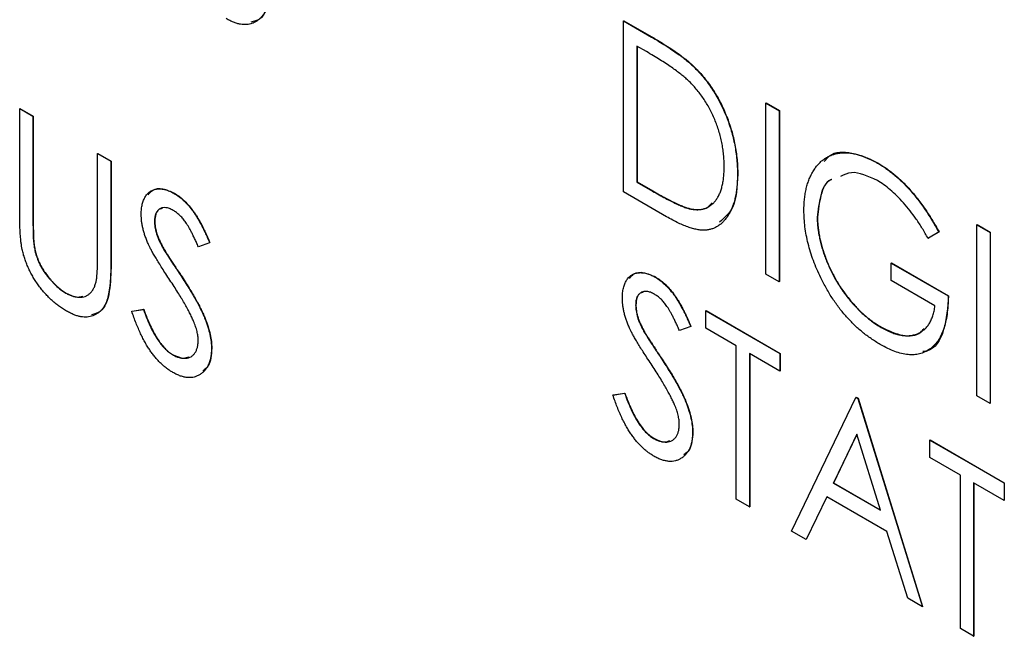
# Model space of a CAD drawing. Header units: millimetres. Extents: x 0 to 420, y 0 to 297.
# Tile 59 of 101: x 321.14 to 327.36, y 226.02 to 229.92. Entities that reach past the tile are written whole.
import ezdxf

# ---------------------------------------------------------------- set-up
doc = ezdxf.new("R2010")
doc.units = ezdxf.units.MM

msp = doc.modelspace()

# ---------------------------------------------------------------- linework, layer by layer
at = {"color": 7, "linetype": 'Continuous', "lineweight": 25}
for p, q in [((324.9573, 229.91), (324.959, 229.9111)), ((324.9573, 228.8298), (324.9573, 229.91)), ((324.9573, 229.91), (325.1343, 229.8078)), ((324.959, 229.9111), (325.1361, 229.8088)), ((325.1343, 229.8078), (325.1361, 229.8088)), ((325.1017, 229.7159), (325.0412, 229.7508)), ((325.0412, 229.7508), (325.0412, 228.8922)), ((325.043, 229.7498), (325.043, 228.8932)), ((325.4126, 229.6082), (325.4144, 229.6092)), ((321.1437, 229.3558), (321.1454, 229.3568)), ((321.1437, 229.3558), (321.2276, 229.3073)), ((321.1437, 228.7033), (321.1437, 229.3558)), ((321.1454, 229.3568), (321.2294, 229.3083)), ((325.8567, 229.3908), (325.8585, 229.3918)), ((325.8567, 229.3908), (325.9407, 229.3423)), ((325.8567, 228.3106), (325.8567, 229.3908)), ((325.8585, 229.3918), (325.9424, 229.3434)), ((325.9407, 229.3423), (325.9424, 229.3434)), ((325.9407, 229.3423), (325.9407, 228.2621)), ((325.9424, 229.3434), (325.9424, 228.2631)), ((321.2276, 229.3073), (321.2294, 229.3083)), ((321.2276, 229.3073), (321.2276, 228.6601)), ((321.2294, 229.3083), (321.2294, 228.6611)), ((321.6354, 229.0719), (321.6372, 229.0729)), ((321.6354, 228.4247), (321.6354, 229.0719)), ((321.6354, 229.0719), (321.7193, 229.0234)), ((321.6372, 229.0729), (321.7211, 229.0245)), ((321.7193, 229.0234), (321.7211, 229.0245)), ((321.7211, 229.0245), (321.7211, 228.372)), ((321.7193, 229.0234), (321.7193, 228.371)), ((326.5606, 229.0122), (326.5623, 229.0132)), ((325.6768, 228.9409), (325.6786, 228.9419)), ((325.0412, 228.8922), (325.043, 228.8932)), ((325.0412, 228.8922), (325.14, 228.8352)), ((325.043, 228.8932), (325.1417, 228.8362)), ((322.1187, 228.8206), (322.1204, 228.8216)), ((325.229, 228.673), (324.9573, 228.8298)), ((325.14, 228.8352), (325.1417, 228.8362)), ((325.386, 228.7206), (325.3878, 228.7216)), ((321.2276, 228.6601), (321.2294, 228.6611)), ((326.1805, 228.6685), (326.1823, 228.6695)), ((321.9952, 228.6444), (321.9969, 228.6454)), ((327.1879, 228.6223), (327.1897, 228.6233)), ((327.1879, 228.6223), (327.2719, 228.5738)), ((327.1879, 227.5421), (327.1879, 228.6223)), ((327.1897, 228.6233), (327.2737, 228.5749)), ((326.9481, 228.5764), (326.8806, 228.5366)), ((326.8806, 228.5366), (326.8824, 228.5376)), ((326.9498, 228.5774), (326.8824, 228.5376)), ((326.9481, 228.5764), (326.9498, 228.5774)), ((327.2719, 228.5738), (327.2737, 228.5749)), ((327.2719, 228.5738), (327.2719, 227.4936)), ((327.2737, 228.5749), (327.2737, 227.4947)), ((321.2312, 228.5143), (321.233, 228.5154)), ((322.0495, 228.4734), (322.0513, 228.4744)), ((322.343, 228.5083), (322.2719, 228.4828)), ((322.343, 228.5083), (322.3447, 228.5093)), ((321.7193, 228.371), (321.7211, 228.372)), ((326.6483, 228.3799), (326.65, 228.3809)), ((326.6483, 228.2691), (326.6483, 228.3799)), ((326.6483, 228.3799), (327.008, 228.1722)), ((326.65, 228.3809), (327.0098, 228.1732)), ((322.1604, 228.3018), (322.1622, 228.3028)), ((325.1572, 228.2913), (325.1589, 228.2923)), ((325.9407, 228.2621), (325.8567, 228.3106)), ((325.9407, 228.2621), (325.9424, 228.2631)), ((326.9241, 228.1099), (326.6483, 228.2691)), ((321.4356, 228.1901), (321.4374, 228.1911)), ((327.008, 228.1722), (327.0098, 228.1732)), ((325.0337, 228.1151), (325.0355, 228.1161)), ((321.8513, 228.0755), (321.9253, 228.0875)), ((321.8513, 228.0755), (321.853, 228.0765)), ((321.853, 228.0765), (321.927, 228.0885)), ((321.9253, 228.0875), (321.927, 228.0885)), ((325.4774, 228.0788), (325.4792, 228.0798)), ((325.4774, 227.968), (325.4774, 228.0788)), ((325.4774, 228.0788), (325.9451, 227.8087)), ((325.4792, 228.0798), (325.9469, 227.8098)), ((325.3815, 227.979), (325.3105, 227.9536)), ((325.3815, 227.979), (325.3833, 227.98)), ((325.6693, 227.8572), (325.4774, 227.968)), ((326.5847, 227.9734), (326.5865, 227.9744)), ((325.088, 227.9441), (325.0898, 227.9451)), ((325.6693, 226.8878), (325.6693, 227.8572)), ((322.108, 227.802), (322.1097, 227.803)), ((322.355, 227.8409), (322.3567, 227.842)), ((325.9451, 227.698), (325.7533, 227.8087)), ((325.7533, 227.8087), (325.7533, 226.8393)), ((325.755, 227.8077), (325.755, 226.8403)), ((325.9451, 227.8087), (325.9469, 227.8098)), ((325.9451, 227.8087), (325.9451, 227.698)), ((325.9469, 227.8098), (325.9469, 227.699)), ((325.199, 227.7725), (325.2007, 227.7736)), ((325.9451, 227.698), (325.9469, 227.699)), ((324.8898, 227.5462), (324.9638, 227.5582)), ((324.8898, 227.5462), (324.8915, 227.5472)), ((324.8915, 227.5472), (324.9656, 227.5592)), ((324.9638, 227.5582), (324.9656, 227.5592)), ((326.0171, 226.687), (326.4249, 227.5318)), ((326.4249, 227.5318), (326.4266, 227.5328)), ((326.4249, 227.5318), (326.4369, 227.5249)), ((326.4266, 227.5328), (326.4386, 227.5259)), ((327.2719, 227.4936), (327.1879, 227.5421)), ((326.4369, 227.5249), (326.4386, 227.5259)), ((326.4369, 227.5249), (326.8446, 226.2093)), ((326.4386, 227.5259), (326.8464, 226.2103)), ((327.2719, 227.4936), (327.2737, 227.4947)), ((325.3935, 227.3116), (325.3952, 227.3127)), ((326.4309, 227.2983), (326.2824, 226.9908)), ((326.4314, 227.2967), (326.2842, 226.9918)), ((326.5793, 226.8195), (326.4309, 227.2983)), ((325.1465, 227.2727), (325.1483, 227.2737)), ((326.8926, 227.2618), (326.8944, 227.2628)), ((326.8926, 227.151), (326.8926, 227.2618)), ((326.8926, 227.2618), (327.3603, 226.9918)), ((326.8944, 227.2628), (327.3621, 226.9928)), ((327.0845, 227.0402), (326.8926, 227.151)), ((327.0845, 226.0708), (327.0845, 227.0402)), ((326.2824, 226.9908), (326.2842, 226.9918)), ((326.2824, 226.9908), (326.5793, 226.8195)), ((326.2842, 226.9918), (326.5785, 226.822)), ((327.3603, 226.881), (327.1684, 226.9918)), ((327.1684, 226.9918), (327.1684, 226.0223)), ((327.1702, 226.9908), (327.1702, 226.0234)), ((327.3603, 226.9918), (327.3621, 226.9928)), ((327.3603, 226.9918), (327.3603, 226.881)), ((327.3621, 226.9928), (327.3621, 226.882)), ((325.7533, 226.8393), (325.6693, 226.8878)), ((326.2405, 226.9043), (326.1099, 226.6334)), ((326.2415, 226.9037), (326.1116, 226.6345)), ((326.6212, 226.6844), (326.2405, 226.9043)), ((327.3603, 226.881), (327.3621, 226.882)), ((325.7533, 226.8393), (325.755, 226.8403)), ((326.1099, 226.6334), (326.0171, 226.687)), ((326.7519, 226.2628), (326.6212, 226.6844)), ((326.1099, 226.6334), (326.1116, 226.6345)), ((326.8446, 226.2093), (326.7519, 226.2628)), ((326.8446, 226.2093), (326.8464, 226.2103)), ((327.1684, 226.0223), (327.0845, 226.0708)), ((327.1684, 226.0223), (327.1702, 226.0234))]:
    msp.add_line(p, q, dxfattribs=at)
for points, knots in [([(322.7267, 230.2187), (322.7267, 230.207), (322.7265, 230.1841), (322.7253, 230.1512), (322.7237, 230.1202), (322.7214, 230.0914), (322.7179, 230.065), (322.714, 230.0406), (322.7097, 230.018), (322.7041, 229.9978), (322.6978, 229.9793), (322.6898, 229.9627), (322.6807, 229.9473), (322.6698, 229.9339), (322.658, 229.9213), (322.6443, 229.9111), (322.6294, 229.902), (322.6132, 229.8945), (322.5958, 229.8891), (322.5772, 229.8865), (322.5579, 229.8861), (322.5376, 229.8883), (322.5164, 229.8935), (322.4943, 229.9011), (322.4713, 229.9113), (322.4557, 229.9199), (322.4477, 229.9243)], [0, 0, 0, 0, 0.055741, 0.108782, 0.159483, 0.20722, 0.252436, 0.295103, 0.335609, 0.373517, 0.409957, 0.446416, 0.482967, 0.519684, 0.557168, 0.594999, 0.634172, 0.674127, 0.714136, 0.754079, 0.793688, 0.83312, 0.873373, 0.914549, 0.95654, 1, 1, 1, 1]), ([(322.7285, 230.2197), (322.7272, 230.162), (322.7246, 230.0472), (322.6847, 229.9215), (322.6236, 229.9064), (322.6042, 229.9016)], [0, 0, 0, 0, 0.408175, 0.812198, 1, 1, 1, 1]), ([(325.1343, 229.8078), (325.1498, 229.7988), (325.1795, 229.7813), (325.2225, 229.7548), (325.2623, 229.7289), (325.2988, 229.7035), (325.332, 229.6791), (325.3619, 229.6551), (325.3886, 229.632), (325.4049, 229.6158), (325.4126, 229.6082)], [0, 0, 0, 0, 0.1643442, 0.3167935, 0.4581469, 0.5885633, 0.7074923, 0.8152688, 0.9128975, 1, 1, 1, 1]), ([(325.1361, 229.8088), (325.1515, 229.7998), (325.1813, 229.7824), (325.2243, 229.7559), (325.264, 229.73), (325.3005, 229.7046), (325.3338, 229.6801), (325.3637, 229.6562), (325.3903, 229.633), (325.4067, 229.6169), (325.4144, 229.6092)], [0, 0, 0, 0, 0.1643442, 0.3167935, 0.4581469, 0.5885633, 0.7074923, 0.8152688, 0.9128975, 1, 1, 1, 1]), ([(325.3661, 229.5329), (325.3589, 229.5396), (325.3436, 229.5538), (325.3185, 229.574), (325.2903, 229.5955), (325.2589, 229.6179), (325.2242, 229.6411), (325.1863, 229.6653), (325.1451, 229.6907), (325.1165, 229.7073), (325.1017, 229.7159)], [0, 0, 0, 0, 0.084774, 0.180312, 0.28709, 0.406015, 0.536482, 0.678682, 0.833402, 1, 1, 1, 1]), ([(325.4126, 229.6082), (325.4228, 229.5976), (325.4429, 229.5765), (325.4714, 229.5423), (325.4983, 229.5066), (325.5238, 229.4695), (325.5469, 229.4305), (325.5689, 229.3903), (325.5889, 229.3483), (325.6072, 229.3051), (325.6236, 229.2609), (325.638, 229.2161), (325.6499, 229.171), (325.66, 229.1255), (325.6672, 229.0798), (325.673, 229.0334), (325.6761, 228.987), (325.6766, 228.9564), (325.6768, 228.9409)], [0, 0, 0, 0, 0.059398, 0.117804, 0.175649, 0.233437, 0.291249, 0.349576, 0.409329, 0.470372, 0.532591, 0.595119, 0.658625, 0.723231, 0.789405, 0.857649, 0.927742, 1, 1, 1, 1]), ([(325.4144, 229.6092), (325.4245, 229.5986), (325.4446, 229.5776), (325.4732, 229.5434), (325.5, 229.5076), (325.5256, 229.4705), (325.5487, 229.4315), (325.5707, 229.3913), (325.5906, 229.3494), (325.609, 229.3061), (325.6254, 229.2619), (325.6398, 229.2171), (325.6516, 229.1721), (325.6618, 229.1265), (325.669, 229.0808), (325.6748, 229.0345), (325.6779, 228.988), (325.6784, 228.9574), (325.6786, 228.9419)], [0, 0, 0, 0, 0.059398, 0.117804, 0.175649, 0.233437, 0.291249, 0.349576, 0.409329, 0.470372, 0.532591, 0.595119, 0.658625, 0.723231, 0.789405, 0.857649, 0.927742, 1, 1, 1, 1]), ([(325.5929, 228.9896), (325.5927, 229.0023), (325.5924, 229.0273), (325.5895, 229.0654), (325.5848, 229.1031), (325.5783, 229.1405), (325.5699, 229.1776), (325.5595, 229.2145), (325.5474, 229.251), (325.5333, 229.287), (325.5176, 229.3222), (325.5005, 229.3563), (325.4816, 229.389), (325.4617, 229.4206), (325.4399, 229.4507), (325.4168, 229.4797), (325.3921, 229.5072), (325.3749, 229.5243), (325.3661, 229.5329)], [0, 0, 0, 0, 0.072235, 0.141829, 0.209054, 0.274618, 0.338839, 0.40167, 0.463864, 0.525432, 0.586208, 0.645431, 0.704074, 0.762298, 0.820336, 0.879142, 0.938766, 1, 1, 1, 1]), ([(326.225, 229.0209), (326.2355, 229.0342), (326.2755, 229.0845), (326.3985, 229.0881), (326.5077, 229.0382), (326.5623, 229.0132)], [0, 0, 0, 0, 0.151464, 0.575565, 1, 1, 1, 1]), ([(326.0966, 228.7127), (326.0968, 228.7253), (326.0971, 228.7503), (326.1, 228.7861), (326.1046, 228.8203), (326.1115, 228.8523), (326.1198, 228.883), (326.1302, 228.9119), (326.1426, 228.9388), (326.1566, 228.964), (326.1722, 228.9871), (326.1896, 229.0074), (326.2081, 229.0254), (326.2282, 229.0407), (326.2496, 229.0532), (326.2724, 229.0634), (326.2966, 229.0709), (326.3223, 229.0754), (326.3489, 229.0776), (326.3766, 229.0768), (326.4052, 229.073), (326.4346, 229.0668), (326.4649, 229.0572), (326.496, 229.045), (326.528, 229.0305), (326.5496, 229.0183), (326.5606, 229.0122)], [0, 0, 0, 0, 0.04375, 0.086898, 0.129594, 0.1718, 0.214056, 0.256096, 0.298644, 0.341206, 0.383707, 0.425333, 0.466332, 0.507029, 0.547265, 0.5874, 0.627805, 0.668535, 0.709372, 0.749828, 0.790342, 0.831209, 0.872257, 0.914047, 0.956499, 1, 1, 1, 1]), ([(325.386, 228.7206), (325.3939, 228.7195), (325.4094, 228.7175), (325.4318, 228.717), (325.4526, 228.72), (325.4725, 228.7248), (325.4907, 228.7332), (325.5077, 228.7438), (325.5236, 228.7571), (325.538, 228.7733), (325.5509, 228.7919), (325.5621, 228.813), (325.5718, 228.8363), (325.5793, 228.8624), (325.5856, 228.8906), (325.5899, 228.9213), (325.5923, 228.9545), (325.5927, 228.9777), (325.5929, 228.9896)], [0, 0, 0, 0, 0.059658, 0.118319, 0.176002, 0.23344, 0.290884, 0.349178, 0.408074, 0.468667, 0.53039, 0.592632, 0.655752, 0.720395, 0.787156, 0.855716, 0.926408, 1, 1, 1, 1]), ([(326.5606, 229.0122), (326.5694, 229.0069), (326.5871, 228.9963), (326.6135, 228.9787), (326.6394, 228.9598), (326.665, 228.9397), (326.6901, 228.9179), (326.7148, 228.8951), (326.7392, 228.8708), (326.7631, 228.8451), (326.7868, 228.8176), (326.8105, 228.7887), (326.8338, 228.7577), (326.857, 228.7251), (326.8801, 228.6904), (326.9031, 228.6541), (326.9259, 228.6159), (326.9406, 228.5898), (326.9481, 228.5764)], [0, 0, 0, 0, 0.060202, 0.120138, 0.179117, 0.237718, 0.296203, 0.354655, 0.41284, 0.47188, 0.531581, 0.592872, 0.65541, 0.720095, 0.786743, 0.855833, 0.926576, 1, 1, 1, 1]), ([(326.5623, 229.0132), (326.5712, 229.0079), (326.5889, 228.9973), (326.6152, 228.9797), (326.6412, 228.9608), (326.6667, 228.9407), (326.6919, 228.919), (326.7166, 228.8961), (326.7409, 228.8718), (326.7649, 228.8461), (326.7886, 228.8186), (326.8123, 228.7897), (326.8355, 228.7587), (326.8588, 228.7261), (326.8819, 228.6915), (326.9048, 228.6551), (326.9276, 228.617), (326.9424, 228.5908), (326.9498, 228.5774)], [0, 0, 0, 0, 0.060202, 0.120138, 0.179117, 0.237718, 0.296203, 0.354655, 0.41284, 0.47188, 0.531581, 0.592872, 0.65541, 0.720095, 0.786743, 0.855833, 0.926576, 1, 1, 1, 1]), ([(325.6768, 228.9409), (325.6766, 228.9277), (325.6762, 228.9016), (325.6739, 228.8641), (325.6692, 228.8293), (325.6634, 228.7962), (325.6553, 228.7658), (325.6462, 228.737), (325.6346, 228.7111), (325.6218, 228.6871), (325.6074, 228.6657), (325.5919, 228.6467), (325.5756, 228.6302), (325.5579, 228.6167), (325.5395, 228.6054), (325.5197, 228.5971), (325.499, 228.5913), (325.4773, 228.5878), (325.4538, 228.5873), (325.4282, 228.5902), (325.4004, 228.5965), (325.3704, 228.6055), (325.3382, 228.6176), (325.3038, 228.6331), (325.2671, 228.6514), (325.2419, 228.6656), (325.229, 228.673)], [0, 0, 0, 0, 0.047591, 0.093744, 0.138658, 0.182637, 0.225674, 0.268046, 0.309925, 0.35122, 0.391858, 0.430949, 0.469216, 0.506063, 0.542432, 0.578163, 0.613445, 0.648473, 0.684358, 0.722083, 0.761938, 0.803977, 0.848876, 0.896245, 0.946758, 1, 1, 1, 1]), ([(325.6786, 228.9419), (325.675, 228.8635), (325.6687, 228.7293), (325.5946, 228.6657), (325.5639, 228.6393)], [0, 0, 0, 0, 0.584912, 1, 1, 1, 1]), ([(326.2712, 228.907), (326.2694, 228.9064), (326.2328, 228.8942), (326.1963, 228.8098), (326.1858, 228.7156), (326.1805, 228.6685)], [0, 0, 0, 0, 0.026049, 0.513099, 1, 1, 1, 1]), ([(326.273, 228.9081), (326.2712, 228.9074), (326.2345, 228.8952), (326.1981, 228.8109), (326.1876, 228.7166), (326.1823, 228.6695)], [0, 0, 0, 0, 0.026049, 0.513099, 1, 1, 1, 1]), ([(326.5604, 228.9015), (326.5023, 228.9285), (326.4138, 228.9696), (326.3501, 228.9379), (326.3282, 228.927)], [0, 0, 0, 0, 0.656107, 1, 1, 1, 1]), ([(326.8806, 228.5366), (326.8687, 228.5576), (326.8453, 228.5988), (326.8071, 228.6573), (326.7672, 228.7113), (326.7258, 228.7606), (326.6841, 228.8049), (326.6424, 228.8433), (326.6012, 228.8763), (326.5738, 228.8932), (326.5604, 228.9015)], [0, 0, 0, 0, 0.139733, 0.274631, 0.40526, 0.533517, 0.657683, 0.775761, 0.889731, 1, 1, 1, 1]), ([(321.9112, 228.6883), (321.9115, 228.6995), (321.9122, 228.7217), (321.9174, 228.7517), (321.9256, 228.7784), (321.9372, 228.8014), (321.9521, 228.82), (321.9695, 228.8348), (321.9901, 228.8439), (322.0128, 228.849), (322.0376, 228.8491), (322.0636, 228.845), (322.0908, 228.8353), (322.1093, 228.8255), (322.1187, 228.8206)], [0, 0, 0, 0, 0.0882908, 0.1744188, 0.2584228, 0.3423174, 0.4252869, 0.5069347, 0.5879222, 0.670559, 0.7531449, 0.8348442, 0.9166861, 1, 1, 1, 1]), ([(321.9555, 228.811), (321.9643, 228.8227), (321.9861, 228.8513), (322.0472, 228.8547), (322.096, 228.8327), (322.1204, 228.8216)], [0, 0, 0, 0, 0.255475, 0.627848, 1, 1, 1, 1]), ([(322.1187, 228.8206), (322.1286, 228.8144), (322.1484, 228.8022), (322.1775, 228.7777), (322.2054, 228.749), (322.2279, 228.7218), (322.2454, 228.6974), (322.2589, 228.6768), (322.2724, 228.6539), (322.2863, 228.629), (322.3003, 228.6018), (322.3146, 228.5726), (322.3287, 228.5411), (322.3381, 228.5195), (322.343, 228.5083)], [0, 0, 0, 0, 0.103822, 0.205919, 0.309231, 0.415653, 0.47222, 0.532858, 0.597819, 0.667857, 0.743177, 0.823448, 0.908942, 1, 1, 1, 1]), ([(322.1204, 228.8216), (322.1304, 228.8155), (322.1502, 228.8032), (322.1792, 228.7787), (322.2072, 228.75), (322.2296, 228.7228), (322.2472, 228.6984), (322.2607, 228.6778), (322.2741, 228.6549), (322.2881, 228.63), (322.302, 228.6029), (322.3164, 228.5736), (322.3305, 228.5422), (322.3399, 228.5205), (322.3447, 228.5093)], [0, 0, 0, 0, 0.103822, 0.205919, 0.309231, 0.415653, 0.47222, 0.532858, 0.597819, 0.667857, 0.743177, 0.823448, 0.908942, 1, 1, 1, 1]), ([(325.14, 228.8352), (325.1542, 228.827), (325.1815, 228.8114), (325.2208, 228.79), (325.2567, 228.7714), (325.2892, 228.7556), (325.3182, 228.7427), (325.3439, 228.7322), (325.3662, 228.7249), (325.3797, 228.722), (325.386, 228.7206)], [0, 0, 0, 0, 0.172244, 0.3301934, 0.475432, 0.6065481, 0.7244263, 0.8291286, 0.9204072, 1, 1, 1, 1]), ([(325.1417, 228.8362), (325.156, 228.828), (325.1833, 228.8124), (325.2226, 228.791), (325.2584, 228.7724), (325.291, 228.7566), (325.32, 228.7438), (325.3457, 228.7333), (325.368, 228.7259), (325.3815, 228.723), (325.3878, 228.7216)], [0, 0, 0, 0, 0.172244, 0.3301934, 0.475432, 0.6065481, 0.7244263, 0.8291286, 0.9204072, 1, 1, 1, 1]), ([(322.1138, 228.7126), (322.1054, 228.7171), (322.0892, 228.7257), (322.0663, 228.731), (322.0455, 228.7305), (322.0279, 228.7233), (322.0134, 228.7108), (322.0026, 228.6935), (321.9963, 228.6711), (321.9955, 228.6534), (321.9952, 228.6444)], [0, 0, 0, 0, 0.133507, 0.258557, 0.380724, 0.504971, 0.628085, 0.748901, 0.871477, 1, 1, 1, 1]), ([(322.0434, 228.7248), (322.0363, 228.7234), (322.0177, 228.7197), (322.0004, 228.6907), (321.9981, 228.6605), (321.9969, 228.6454)], [0, 0, 0, 0, 0.236602, 0.618134, 1, 1, 1, 1]), ([(322.2719, 228.4828), (322.268, 228.4919), (322.2604, 228.5094), (322.2489, 228.5345), (322.2379, 228.5575), (322.2272, 228.5784), (322.2171, 228.5973), (322.2073, 228.6143), (322.198, 228.6292), (322.1863, 228.646), (322.1716, 228.6645), (322.1531, 228.6839), (322.1337, 228.7001), (322.1204, 228.7084), (322.1138, 228.7126)], [0, 0, 0, 0, 0.102557, 0.196911, 0.284395, 0.364416, 0.437215, 0.503536, 0.563602, 0.61645, 0.714669, 0.808954, 0.904132, 1, 1, 1, 1]), ([(325.3878, 228.7216), (325.4253, 228.7183), (325.4776, 228.7136), (325.5075, 228.7501), (325.516, 228.7604)], [0, 0, 0, 0, 0.717324, 1, 1, 1, 1]), ([(326.203, 228.2872), (326.1945, 228.3053), (326.1776, 228.3413), (326.1562, 228.3956), (326.1376, 228.4496), (326.1226, 228.5032), (326.1109, 228.5564), (326.1028, 228.6091), (326.0975, 228.6616), (326.0969, 228.6955), (326.0966, 228.7127)], [0, 0, 0, 0, 0.1259407, 0.2501224, 0.3727331, 0.4953986, 0.61855, 0.7431039, 0.87001, 1, 1, 1, 1]), ([(321.1596, 228.4665), (321.1583, 228.473), (321.1554, 228.4872), (321.1525, 228.5095), (321.1496, 228.5349), (321.1474, 228.5631), (321.1458, 228.594), (321.1445, 228.628), (321.1437, 228.6648), (321.1437, 228.6901), (321.1437, 228.7033)], [0, 0, 0, 0, 0.077936, 0.169149, 0.274074, 0.391816, 0.523462, 0.668216, 0.827041, 1, 1, 1, 1]), ([(321.2276, 228.6601), (321.2276, 228.6509), (321.2276, 228.6336), (321.2278, 228.6087), (321.2282, 228.5865), (321.2286, 228.5669), (321.2288, 228.5502), (321.2296, 228.5358), (321.2303, 228.5242), (321.2309, 228.5173), (321.2312, 228.5143)], [0, 0, 0, 0, 0.191105, 0.362655, 0.516171, 0.650128, 0.766034, 0.862527, 0.941006, 1, 1, 1, 1]), ([(321.2294, 228.6611), (321.2294, 228.6519), (321.2294, 228.6346), (321.2295, 228.6097), (321.2299, 228.5875), (321.2303, 228.5679), (321.2305, 228.5512), (321.2314, 228.5368), (321.2321, 228.5252), (321.2327, 228.5183), (321.233, 228.5154)], [0, 0, 0, 0, 0.191105, 0.362655, 0.516171, 0.650128, 0.766034, 0.862527, 0.941006, 1, 1, 1, 1]), ([(321.9573, 228.4972), (321.9536, 228.5057), (321.9463, 228.5224), (321.9369, 228.5475), (321.9289, 228.5721), (321.9227, 228.5962), (321.9175, 228.6199), (321.9137, 228.6433), (321.9117, 228.6662), (321.9114, 228.6809), (321.9112, 228.6883)], [0, 0, 0, 0, 0.130877, 0.257719, 0.382316, 0.506626, 0.628302, 0.751527, 0.87547, 1, 1, 1, 1]), ([(326.1805, 228.6685), (326.1806, 228.6585), (326.1809, 228.6385), (326.1837, 228.6072), (326.1877, 228.5756), (326.1937, 228.5433), (326.2008, 228.5105), (326.2102, 228.4771), (326.2208, 228.4431), (326.2332, 228.4088), (326.2469, 228.3746), (326.2622, 228.3408), (326.2786, 228.3078), (326.2964, 228.2755), (326.3152, 228.2438), (326.3356, 228.213), (326.3571, 228.1828), (326.3798, 228.1535), (326.4034, 228.1255), (326.4276, 228.0986), (326.4525, 228.0737), (326.4779, 228.0504), (326.5038, 228.0284), (326.5303, 228.0085), (326.5573, 227.9896), (326.5755, 227.9788), (326.5847, 227.9734)], [0, 0, 0, 0, 0.0409071, 0.0817121, 0.1222408, 0.1627055, 0.203489, 0.2446539, 0.2861714, 0.3283174, 0.3705965, 0.4122754, 0.4537844, 0.4946668, 0.5359552, 0.5772341, 0.6190843, 0.6612657, 0.70355, 0.7455813, 0.7875792, 0.8292991, 0.871274, 0.9135583, 0.9564272, 1, 1, 1, 1]), ([(326.1823, 228.6695), (326.1824, 228.6595), (326.1826, 228.6395), (326.1855, 228.6082), (326.1895, 228.5766), (326.1954, 228.5443), (326.2026, 228.5115), (326.2119, 228.4781), (326.2226, 228.4441), (326.2349, 228.4098), (326.2487, 228.3756), (326.264, 228.3418), (326.2803, 228.3088), (326.2982, 228.2765), (326.317, 228.2448), (326.3374, 228.214), (326.3589, 228.1838), (326.3816, 228.1545), (326.4051, 228.1265), (326.4293, 228.0996), (326.4543, 228.0747), (326.4797, 228.0514), (326.5055, 228.0294), (326.5321, 228.0095), (326.5591, 227.9906), (326.5773, 227.9799), (326.5865, 227.9744)], [0, 0, 0, 0, 0.0409071, 0.0817121, 0.1222408, 0.1627055, 0.203489, 0.2446539, 0.2861714, 0.3283174, 0.3705965, 0.4122754, 0.4537844, 0.4946668, 0.5359552, 0.5772341, 0.6190843, 0.6612657, 0.70355, 0.7455813, 0.7875792, 0.8292991, 0.871274, 0.9135583, 0.9564272, 1, 1, 1, 1]), ([(321.9952, 228.6444), (321.9953, 228.6385), (321.9956, 228.6268), (321.998, 228.6082), (322.0015, 228.5892), (322.0066, 228.5693), (322.0139, 228.548), (322.0236, 228.5249), (322.0355, 228.4997), (322.0447, 228.4825), (322.0495, 228.4734)], [0, 0, 0, 0, 0.110385, 0.220503, 0.331137, 0.443585, 0.563154, 0.695062, 0.839762, 1, 1, 1, 1]), ([(321.9969, 228.6454), (321.9971, 228.6395), (321.9974, 228.6278), (321.9998, 228.6093), (322.0033, 228.5903), (322.0084, 228.5703), (322.0157, 228.549), (322.0254, 228.5259), (322.0373, 228.5007), (322.0465, 228.4835), (322.0513, 228.4744)], [0, 0, 0, 0, 0.110385, 0.220503, 0.331137, 0.443585, 0.563154, 0.695062, 0.839762, 1, 1, 1, 1]), ([(321.4403, 228.0766), (321.4317, 228.0818), (321.4148, 228.0921), (321.3898, 228.1092), (321.3659, 228.1281), (321.3427, 228.1481), (321.3206, 228.1698), (321.2994, 228.1927), (321.2792, 228.2172), (321.2599, 228.2427), (321.242, 228.2692), (321.2256, 228.2964), (321.2105, 228.3238), (321.1973, 228.3517), (321.1852, 228.3799), (321.1753, 228.4085), (321.1663, 228.4376), (321.1618, 228.4568), (321.1596, 228.4665)], [0, 0, 0, 0, 0.069994, 0.137225, 0.203144, 0.267439, 0.330757, 0.392722, 0.455101, 0.517382, 0.579131, 0.639383, 0.69929, 0.758596, 0.817649, 0.877496, 0.938128, 1, 1, 1, 1]), ([(321.2312, 228.5143), (321.2324, 228.5035), (321.2349, 228.4824), (321.2414, 228.4506), (321.2504, 228.4201), (321.2612, 228.3907), (321.2753, 228.3618), (321.2922, 228.333), (321.3127, 228.3044), (321.3355, 228.2761), (321.3601, 228.2496), (321.3852, 228.2259), (321.4104, 228.2056), (321.4272, 228.1953), (321.4356, 228.1901)], [0, 0, 0, 0, 0.0889375, 0.1727267, 0.251185, 0.3263801, 0.4009876, 0.479456, 0.5624606, 0.6520321, 0.742988, 0.8310174, 0.9158505, 1, 1, 1, 1]), ([(321.233, 228.5154), (321.2342, 228.5045), (321.2366, 228.4834), (321.2432, 228.4516), (321.2521, 228.4211), (321.2629, 228.3917), (321.2771, 228.3628), (321.294, 228.334), (321.3144, 228.3054), (321.3372, 228.2771), (321.3618, 228.2506), (321.3869, 228.227), (321.4122, 228.2066), (321.429, 228.1963), (321.4374, 228.1911)], [0, 0, 0, 0, 0.0889375, 0.1727267, 0.251185, 0.3263801, 0.4009876, 0.479456, 0.5624606, 0.6520321, 0.742988, 0.8310174, 0.9158505, 1, 1, 1, 1]), ([(322.0926, 228.2722), (322.084, 228.2853), (322.0674, 228.3104), (322.0441, 228.3467), (322.0234, 228.3797), (322.0052, 228.4095), (321.9895, 228.436), (321.9762, 228.4592), (321.9656, 228.4792), (321.9599, 228.4916), (321.9573, 228.4972)], [0, 0, 0, 0, 0.179535, 0.344506, 0.492131, 0.62464, 0.742099, 0.843179, 0.92954, 1, 1, 1, 1]), ([(322.0495, 228.4734), (322.0513, 228.4703), (322.0556, 228.4628), (322.0635, 228.4501), (322.0738, 228.4339), (322.0864, 228.4142), (322.1014, 228.3909), (322.1191, 228.3644), (322.1389, 228.3343), (322.153, 228.313), (322.1604, 228.3018)], [0, 0, 0, 0, 0.053039, 0.126288, 0.218872, 0.334457, 0.469409, 0.625738, 0.802267, 1, 1, 1, 1]), ([(322.0513, 228.4744), (322.0531, 228.4713), (322.0573, 228.4638), (322.0653, 228.4511), (322.0755, 228.4349), (322.0882, 228.4152), (322.1032, 228.3919), (322.1208, 228.3654), (322.1407, 228.3353), (322.1548, 228.3141), (322.1622, 228.3028)], [0, 0, 0, 0, 0.053039, 0.126288, 0.218872, 0.334457, 0.469409, 0.625738, 0.802267, 1, 1, 1, 1]), ([(321.6264, 228.2622), (321.6271, 228.2656), (321.6287, 228.2732), (321.6305, 228.2864), (321.6319, 228.3026), (321.6333, 228.3214), (321.6341, 228.3433), (321.6349, 228.3678), (321.6352, 228.3953), (321.6353, 228.4146), (321.6354, 228.4247)], [0, 0, 0, 0, 0.069596, 0.155423, 0.257515, 0.37358, 0.506166, 0.6554, 0.819993, 1, 1, 1, 1]), ([(321.7193, 228.371), (321.7193, 228.3593), (321.7191, 228.3364), (321.7179, 228.3035), (321.7163, 228.2725), (321.714, 228.2437), (321.7105, 228.2174), (321.7066, 228.1929), (321.7023, 228.1704), (321.6967, 228.1502), (321.6904, 228.1316), (321.6824, 228.115), (321.6733, 228.0996), (321.6624, 228.0862), (321.6506, 228.0737), (321.6369, 228.0634), (321.622, 228.0543), (321.6058, 228.0468), (321.5884, 228.0414), (321.5698, 228.0388), (321.5505, 228.0384), (321.5302, 228.0407), (321.509, 228.0459), (321.4869, 228.0534), (321.4639, 228.0637), (321.4483, 228.0722), (321.4403, 228.0766)], [0, 0, 0, 0, 0.055741, 0.108782, 0.159483, 0.20722, 0.252436, 0.295103, 0.335609, 0.373517, 0.409957, 0.446416, 0.482967, 0.519684, 0.557168, 0.594999, 0.634172, 0.674127, 0.714136, 0.754079, 0.793688, 0.83312, 0.873373, 0.914549, 0.95654, 1, 1, 1, 1]), ([(321.7211, 228.372), (321.7198, 228.3144), (321.7172, 228.1996), (321.6773, 228.0739), (321.6162, 228.0587), (321.5968, 228.0539)], [0, 0, 0, 0, 0.408175, 0.812198, 1, 1, 1, 1]), ([(322.1604, 228.3018), (322.1694, 228.2881), (322.1868, 228.2616), (322.2114, 228.2224), (322.2339, 228.1852), (322.2542, 228.15), (322.2723, 228.1168), (322.288, 228.0856), (322.3018, 228.0563), (322.3168, 228.0203), (322.3319, 227.9778), (322.3454, 227.9291), (322.3533, 227.8832), (322.3544, 227.8549), (322.355, 227.8409)], [0, 0, 0, 0, 0.093761, 0.181614, 0.264342, 0.341677, 0.41338, 0.479975, 0.541968, 0.599292, 0.705911, 0.807015, 0.904485, 1, 1, 1, 1]), ([(322.1622, 228.3028), (322.1712, 228.2891), (322.1886, 228.2626), (322.2132, 228.2234), (322.2357, 228.1863), (322.2559, 228.151), (322.274, 228.1178), (322.2898, 228.0866), (322.3036, 228.0573), (322.3186, 228.0213), (322.3337, 227.9788), (322.3471, 227.9301), (322.3551, 227.8842), (322.3562, 227.8559), (322.3567, 227.842)], [0, 0, 0, 0, 0.093761, 0.181614, 0.264342, 0.341677, 0.41338, 0.479975, 0.541968, 0.599292, 0.705911, 0.807015, 0.904485, 1, 1, 1, 1]), ([(324.9497, 228.159), (324.9501, 228.1702), (324.9507, 228.1924), (324.9559, 228.2224), (324.9642, 228.2491), (324.9757, 228.2721), (324.9906, 228.2907), (325.008, 228.3055), (325.0286, 228.3147), (325.0513, 228.3197), (325.0761, 228.3198), (325.1021, 228.3157), (325.1294, 228.306), (325.1479, 228.2963), (325.1572, 228.2913)], [0, 0, 0, 0, 0.088291, 0.174419, 0.258423, 0.342317, 0.425287, 0.506935, 0.587922, 0.670559, 0.753145, 0.834844, 0.916686, 1, 1, 1, 1]), ([(324.994, 228.2817), (325.0029, 228.2934), (325.0246, 228.322), (325.0857, 228.3254), (325.1345, 228.3034), (325.1589, 228.2923)], [0, 0, 0, 0, 0.255474, 0.627845, 1, 1, 1, 1]), ([(325.1572, 228.2913), (325.1671, 228.2851), (325.1869, 228.2729), (325.216, 228.2484), (325.2439, 228.2197), (325.2664, 228.1925), (325.2839, 228.1681), (325.2975, 228.1475), (325.3109, 228.1246), (325.3248, 228.0997), (325.3388, 228.0725), (325.3531, 228.0433), (325.3673, 228.0119), (325.3766, 227.9902), (325.3815, 227.979)], [0, 0, 0, 0, 0.103822, 0.2059191, 0.309231, 0.4156525, 0.4722204, 0.5328577, 0.5978194, 0.6678575, 0.7431765, 0.8234483, 0.9089421, 1, 1, 1, 1]), ([(325.1589, 228.2923), (325.1689, 228.2862), (325.1887, 228.2739), (325.2177, 228.2494), (325.2457, 228.2208), (325.2682, 228.1935), (325.2857, 228.1691), (325.2992, 228.1485), (325.3126, 228.1256), (325.3266, 228.1007), (325.3405, 228.0736), (325.3549, 228.0443), (325.369, 228.0129), (325.3784, 227.9912), (325.3833, 227.98)], [0, 0, 0, 0, 0.103822, 0.2059191, 0.309231, 0.4156525, 0.4722204, 0.5328577, 0.5978194, 0.6678575, 0.7431765, 0.8234483, 0.9089421, 1, 1, 1, 1]), ([(326.5786, 227.8662), (326.5688, 227.872), (326.5495, 227.8835), (326.521, 227.9024), (326.4932, 227.9222), (326.4662, 227.9435), (326.44, 227.9657), (326.4146, 227.9894), (326.3899, 228.0139), (326.3659, 228.0397), (326.3429, 228.0667), (326.3206, 228.0947), (326.2989, 228.1239), (326.2782, 228.1544), (326.258, 228.1858), (326.239, 228.2187), (326.2203, 228.2525), (326.2088, 228.2756), (326.203, 228.2872)], [0, 0, 0, 0, 0.06786, 0.134132, 0.198965, 0.262597, 0.325146, 0.3865, 0.447578, 0.507762, 0.567858, 0.627895, 0.688079, 0.748875, 0.810239, 0.872356, 0.935747, 1, 1, 1, 1]), ([(321.4356, 228.1901), (321.4429, 228.1862), (321.4573, 228.1786), (321.4787, 228.1703), (321.4995, 228.1656), (321.5199, 228.1635), (321.5389, 228.1651), (321.5568, 228.1693), (321.5729, 228.1769), (321.5873, 228.1877), (321.5999, 228.2015), (321.6107, 228.2187), (321.6199, 228.2387), (321.6242, 228.2542), (321.6264, 228.2622)], [0, 0, 0, 0, 0.081412, 0.161686, 0.242811, 0.324775, 0.407586, 0.488453, 0.56979, 0.650718, 0.733306, 0.819186, 0.907133, 1, 1, 1, 1]), ([(322.2414, 228.014), (322.2377, 228.0223), (322.23, 228.0398), (322.2166, 228.0667), (322.2011, 228.0958), (322.1836, 228.1271), (322.1637, 228.1604), (322.142, 228.1958), (322.1182, 228.2334), (322.1013, 228.259), (322.0926, 228.2722)], [0, 0, 0, 0, 0.092213, 0.193119, 0.303009, 0.423363, 0.552489, 0.69176, 0.840671, 1, 1, 1, 1]), ([(321.4374, 228.1911), (321.4629, 228.1786), (321.5017, 228.1597), (321.5322, 228.1687), (321.5426, 228.1718)], [0, 0, 0, 0, 0.65859, 1, 1, 1, 1]), ([(324.9958, 227.9679), (324.9921, 227.9764), (324.9848, 227.9932), (324.9754, 228.0182), (324.9675, 228.0428), (324.9612, 228.0669), (324.9561, 228.0907), (324.9522, 228.114), (324.9502, 228.1369), (324.9499, 228.1516), (324.9497, 228.159)], [0, 0, 0, 0, 0.1308768, 0.2577192, 0.3823161, 0.5066263, 0.6283018, 0.7515267, 0.8754702, 1, 1, 1, 1]), ([(325.1523, 228.1833), (325.1439, 228.1878), (325.1278, 228.1964), (325.1048, 228.2017), (325.0841, 228.2012), (325.0664, 228.194), (325.0519, 228.1815), (325.0411, 228.1642), (325.0348, 228.1418), (325.0341, 228.1241), (325.0337, 228.1151)], [0, 0, 0, 0, 0.133507, 0.258557, 0.380724, 0.504971, 0.628085, 0.748901, 0.871477, 1, 1, 1, 1]), ([(325.0819, 228.1955), (325.0748, 228.1941), (325.0562, 228.1904), (325.039, 228.1614), (325.0366, 228.1312), (325.0355, 228.1161)], [0, 0, 0, 0, 0.236608, 0.618125, 1, 1, 1, 1]), ([(325.3105, 227.9536), (325.3065, 227.9627), (325.2989, 227.9801), (325.2874, 228.0052), (325.2764, 228.0282), (325.2657, 228.0491), (325.2556, 228.0681), (325.2458, 228.085), (325.2366, 228.0999), (325.2248, 228.1167), (325.2101, 228.1352), (325.1916, 228.1546), (325.1722, 228.1708), (325.1589, 228.1792), (325.1523, 228.1833)], [0, 0, 0, 0, 0.102557, 0.196911, 0.284395, 0.364416, 0.437215, 0.503536, 0.563602, 0.61645, 0.714669, 0.808954, 0.904132, 1, 1, 1, 1]), ([(327.008, 228.1722), (327.0076, 228.1518), (327.0068, 228.1119), (327.0012, 228.0562), (326.9918, 228.006), (326.9789, 227.961), (326.9624, 227.9214), (326.9424, 227.887), (326.9183, 227.8585), (326.8911, 227.8351), (326.8607, 227.8176), (326.8278, 227.8057), (326.7922, 227.8005), (326.7542, 227.8013), (326.7137, 227.8082), (326.6708, 227.8212), (326.6255, 227.8404), (326.5944, 227.8575), (326.5786, 227.8662)], [0, 0, 0, 0, 0.073864, 0.144487, 0.211802, 0.276497, 0.339088, 0.400144, 0.4602, 0.520215, 0.57934, 0.637339, 0.694979, 0.752576, 0.811427, 0.871645, 0.934387, 1, 1, 1, 1]), ([(327.0098, 228.1732), (327.0041, 228.0995), (326.9927, 227.9523), (326.9222, 227.8285), (326.8557, 227.8219), (326.8472, 227.8211)], [0, 0, 0, 0, 0.467429, 0.93254, 1, 1, 1, 1]), ([(325.0337, 228.1151), (325.0338, 228.1092), (325.0341, 228.0975), (325.0365, 228.079), (325.04, 228.06), (325.0451, 228.04), (325.0524, 228.0187), (325.0621, 227.9956), (325.074, 227.9704), (325.0832, 227.9532), (325.088, 227.9441)], [0, 0, 0, 0, 0.110385, 0.220503, 0.331137, 0.443585, 0.563154, 0.695062, 0.839762, 1, 1, 1, 1]), ([(325.0355, 228.1161), (325.0356, 228.1102), (325.0359, 228.0985), (325.0383, 228.08), (325.0418, 228.061), (325.0469, 228.041), (325.0542, 228.0197), (325.0639, 227.9966), (325.0758, 227.9714), (325.085, 227.9542), (325.0898, 227.9451)], [0, 0, 0, 0, 0.110385, 0.220503, 0.331137, 0.443585, 0.563154, 0.695062, 0.839762, 1, 1, 1, 1]), ([(326.5847, 227.9734), (326.5958, 227.9673), (326.6176, 227.9553), (326.6495, 227.9413), (326.6802, 227.9306), (326.7096, 227.924), (326.7376, 227.9208), (326.7644, 227.9212), (326.7897, 227.9255), (326.8136, 227.9332), (326.8356, 227.9445), (326.8556, 227.9587), (326.8731, 227.9762), (326.8882, 227.9967), (326.9009, 228.0203), (326.9113, 228.0471), (326.9193, 228.0769), (326.9225, 228.0988), (326.9241, 228.1099)], [0, 0, 0, 0, 0.067953, 0.133617, 0.197414, 0.259915, 0.321533, 0.382783, 0.444393, 0.506704, 0.568851, 0.629985, 0.69037, 0.750238, 0.810981, 0.872269, 0.935356, 1, 1, 1, 1]), ([(322.111, 227.6894), (322.1045, 227.6933), (322.0917, 227.701), (322.0728, 227.7148), (322.0542, 227.7294), (322.0362, 227.746), (322.0186, 227.7638), (322.0014, 227.783), (321.9846, 227.8037), (321.9684, 227.826), (321.9525, 227.85), (321.937, 227.8761), (321.9218, 227.9042), (321.907, 227.9344), (321.8926, 227.9667), (321.8784, 228.0011), (321.8645, 228.0376), (321.8557, 228.0626), (321.8513, 228.0755)], [0, 0, 0, 0, 0.055089, 0.109447, 0.163323, 0.216767, 0.269874, 0.324148, 0.378969, 0.434708, 0.492467, 0.553707, 0.618022, 0.686132, 0.757893, 0.834258, 0.914668, 1, 1, 1, 1]), ([(321.9253, 228.0875), (321.9318, 228.0695), (321.9444, 228.0352), (321.9652, 227.9863), (321.9869, 227.9426), (322.0094, 227.9039), (322.0328, 227.8703), (322.0571, 227.8419), (322.0823, 227.8184), (322.0994, 227.8074), (322.108, 227.802)], [0, 0, 0, 0, 0.165307, 0.315251, 0.451801, 0.576089, 0.690151, 0.796612, 0.898685, 1, 1, 1, 1]), ([(321.927, 228.0885), (321.9336, 228.0705), (321.9461, 228.0362), (321.9669, 227.9873), (321.9887, 227.9436), (322.0112, 227.9049), (322.0346, 227.8713), (322.0589, 227.843), (322.084, 227.8194), (322.1012, 227.8085), (322.1097, 227.803)], [0, 0, 0, 0, 0.165307, 0.315251, 0.451801, 0.576089, 0.690151, 0.796612, 0.898685, 1, 1, 1, 1]), ([(322.271, 227.8909), (322.2706, 227.9001), (322.2698, 227.9187), (322.2642, 227.949), (322.2546, 227.9811), (322.2459, 228.0028), (322.2414, 228.014)], [0, 0, 0, 0, 0.238336, 0.482311, 0.73314, 1, 1, 1, 1]), ([(325.1311, 227.7429), (325.1225, 227.756), (325.1059, 227.7811), (325.0826, 227.8174), (325.0619, 227.8504), (325.0437, 227.8802), (325.028, 227.9067), (325.0147, 227.9299), (325.0042, 227.95), (324.9984, 227.9623), (324.9958, 227.9679)], [0, 0, 0, 0, 0.1795352, 0.3445064, 0.4921306, 0.6246399, 0.7420993, 0.843179, 0.9295396, 1, 1, 1, 1]), ([(326.5865, 227.9744), (326.6317, 227.9534), (326.7222, 227.9115), (326.8168, 227.9214), (326.8484, 227.9585), (326.8551, 227.9662)], [0, 0, 0, 0, 0.441826, 0.882861, 1, 1, 1, 1]), ([(325.088, 227.9441), (325.0898, 227.941), (325.0941, 227.9335), (325.102, 227.9208), (325.1123, 227.9046), (325.1249, 227.8849), (325.1399, 227.8616), (325.1576, 227.8351), (325.1774, 227.805), (325.1915, 227.7837), (325.199, 227.7725)], [0, 0, 0, 0, 0.053039, 0.126288, 0.218872, 0.334457, 0.469409, 0.625738, 0.802267, 1, 1, 1, 1]), ([(325.0898, 227.9451), (325.0916, 227.942), (325.0959, 227.9345), (325.1038, 227.9218), (325.114, 227.9056), (325.1267, 227.8859), (325.1417, 227.8626), (325.1594, 227.8362), (325.1792, 227.806), (325.1933, 227.7848), (325.2007, 227.7736)], [0, 0, 0, 0, 0.053039, 0.126288, 0.218872, 0.334457, 0.469409, 0.625738, 0.802267, 1, 1, 1, 1]), ([(322.108, 227.802), (322.1153, 227.798), (322.1298, 227.7901), (322.1512, 227.7828), (322.1719, 227.7787), (322.1915, 227.7784), (322.2099, 227.7812), (322.2259, 227.7882), (322.2398, 227.7982), (322.2509, 227.8121), (322.2599, 227.8283), (322.2663, 227.8471), (322.2702, 227.8679), (322.2707, 227.8832), (322.271, 227.8909)], [0, 0, 0, 0, 0.086779, 0.172012, 0.257, 0.344091, 0.430347, 0.513787, 0.595624, 0.677565, 0.75969, 0.839996, 0.919133, 1, 1, 1, 1]), ([(322.1097, 227.803), (322.134, 227.7913), (322.1723, 227.7727), (322.2012, 227.7844), (322.2118, 227.7887)], [0, 0, 0, 0, 0.631663, 1, 1, 1, 1]), ([(322.355, 227.8409), (322.3548, 227.8314), (322.3543, 227.8125), (322.3508, 227.7864), (322.3455, 227.7621), (322.3374, 227.7405), (322.3276, 227.7207), (322.3151, 227.7037), (322.3006, 227.6888), (322.2841, 227.6763), (322.266, 227.6664), (322.2467, 227.6598), (322.2265, 227.6563), (322.2052, 227.6565), (322.183, 227.6597), (322.1598, 227.6661), (322.1357, 227.6758), (322.1193, 227.6849), (322.111, 227.6894)], [0, 0, 0, 0, 0.064367, 0.127345, 0.188922, 0.250384, 0.312021, 0.374404, 0.437663, 0.502985, 0.567803, 0.63098, 0.692076, 0.752595, 0.813028, 0.874016, 0.936113, 1, 1, 1, 1]), ([(322.3567, 227.842), (322.3539, 227.8003), (322.3495, 227.7362), (322.3125, 227.7079), (322.2995, 227.698)], [0, 0, 0, 0, 0.649384, 1, 1, 1, 1]), ([(325.2799, 227.4847), (325.2762, 227.4931), (325.2685, 227.5105), (325.2551, 227.5374), (325.2396, 227.5665), (325.2221, 227.5978), (325.2023, 227.6311), (325.1806, 227.6665), (325.1567, 227.7041), (325.1399, 227.7297), (325.1311, 227.7429)], [0, 0, 0, 0, 0.092213, 0.193119, 0.303009, 0.423363, 0.552489, 0.69176, 0.840671, 1, 1, 1, 1]), ([(325.199, 227.7725), (325.2079, 227.7588), (325.2253, 227.7323), (325.2499, 227.6931), (325.2725, 227.6559), (325.2927, 227.6207), (325.3108, 227.5875), (325.3266, 227.5563), (325.3404, 227.527), (325.3553, 227.491), (325.3705, 227.4485), (325.3839, 227.3998), (325.3919, 227.3539), (325.3929, 227.3256), (325.3935, 227.3116)], [0, 0, 0, 0, 0.093761, 0.181614, 0.264342, 0.341677, 0.41338, 0.479975, 0.541968, 0.599292, 0.705911, 0.807015, 0.904485, 1, 1, 1, 1]), ([(325.2007, 227.7736), (325.2097, 227.7599), (325.2271, 227.7333), (325.2517, 227.6941), (325.2742, 227.657), (325.2944, 227.6217), (325.3126, 227.5886), (325.3283, 227.5573), (325.3421, 227.528), (325.3571, 227.492), (325.3722, 227.4495), (325.3856, 227.4008), (325.3936, 227.3549), (325.3947, 227.3267), (325.3952, 227.3127)], [0, 0, 0, 0, 0.093761, 0.181614, 0.264342, 0.341677, 0.41338, 0.479975, 0.541968, 0.599292, 0.705911, 0.807015, 0.904485, 1, 1, 1, 1]), ([(325.1495, 227.1602), (325.1431, 227.164), (325.1303, 227.1717), (325.1113, 227.1855), (325.0927, 227.2001), (325.0747, 227.2167), (325.0571, 227.2345), (325.0399, 227.2537), (325.0232, 227.2744), (325.0069, 227.2967), (324.991, 227.3207), (324.9755, 227.3468), (324.9603, 227.3749), (324.9456, 227.4051), (324.9311, 227.4374), (324.9169, 227.4718), (324.903, 227.5083), (324.8943, 227.5333), (324.8898, 227.5462)], [0, 0, 0, 0, 0.055089, 0.109447, 0.163323, 0.216767, 0.269874, 0.324148, 0.378969, 0.434708, 0.492467, 0.553707, 0.618022, 0.686132, 0.757893, 0.834258, 0.914668, 1, 1, 1, 1]), ([(324.9638, 227.5582), (324.9704, 227.5402), (324.9829, 227.5059), (325.0037, 227.457), (325.0254, 227.4133), (325.0479, 227.3746), (325.0713, 227.341), (325.0956, 227.3126), (325.1208, 227.2891), (325.138, 227.2781), (325.1465, 227.2727)], [0, 0, 0, 0, 0.165307, 0.315251, 0.451801, 0.576089, 0.690151, 0.796612, 0.898685, 1, 1, 1, 1]), ([(324.9656, 227.5592), (324.9721, 227.5412), (324.9846, 227.5069), (325.0054, 227.4581), (325.0272, 227.4143), (325.0497, 227.3756), (325.0731, 227.342), (325.0974, 227.3137), (325.1226, 227.2902), (325.1397, 227.2792), (325.1483, 227.2737)], [0, 0, 0, 0, 0.165307, 0.315251, 0.451801, 0.576089, 0.690151, 0.796612, 0.898685, 1, 1, 1, 1]), ([(325.3095, 227.3616), (325.3091, 227.3708), (325.3083, 227.3894), (325.3028, 227.4197), (325.2932, 227.4518), (325.2844, 227.4735), (325.2799, 227.4847)], [0, 0, 0, 0, 0.238336, 0.482311, 0.73314, 1, 1, 1, 1]), ([(325.1465, 227.2727), (325.1538, 227.2687), (325.1684, 227.2608), (325.1897, 227.2536), (325.2104, 227.2494), (325.23, 227.2491), (325.2484, 227.2519), (325.2644, 227.2589), (325.2783, 227.2689), (325.2895, 227.2828), (325.2985, 227.2991), (325.3048, 227.3178), (325.3088, 227.3386), (325.3093, 227.3539), (325.3095, 227.3616)], [0, 0, 0, 0, 0.086779, 0.172012, 0.257, 0.344091, 0.430347, 0.513787, 0.595624, 0.677565, 0.75969, 0.839996, 0.919133, 1, 1, 1, 1]), ([(325.3935, 227.3116), (325.3933, 227.3021), (325.3929, 227.2832), (325.3893, 227.2571), (325.384, 227.2328), (325.376, 227.2112), (325.3661, 227.1914), (325.3536, 227.1744), (325.3391, 227.1595), (325.3226, 227.147), (325.3045, 227.1371), (325.2852, 227.1305), (325.265, 227.127), (325.2437, 227.1272), (325.2215, 227.1304), (325.1984, 227.1369), (325.1742, 227.1465), (325.1578, 227.1556), (325.1495, 227.1602)], [0, 0, 0, 0, 0.064367, 0.127345, 0.188922, 0.250384, 0.312021, 0.374404, 0.437663, 0.502985, 0.567803, 0.63098, 0.692076, 0.752595, 0.813028, 0.874016, 0.936113, 1, 1, 1, 1]), ([(325.3952, 227.3127), (325.3924, 227.271), (325.388, 227.2069), (325.351, 227.1786), (325.338, 227.1687)], [0, 0, 0, 0, 0.649377, 1, 1, 1, 1]), ([(325.1483, 227.2737), (325.1725, 227.262), (325.2109, 227.2434), (325.2397, 227.2551), (325.2503, 227.2595)], [0, 0, 0, 0, 0.631663, 1, 1, 1, 1])]:
    msp.add_open_spline(points, degree=3, knots=knots, dxfattribs=at)

doc.saveas('drawing.dxf')
